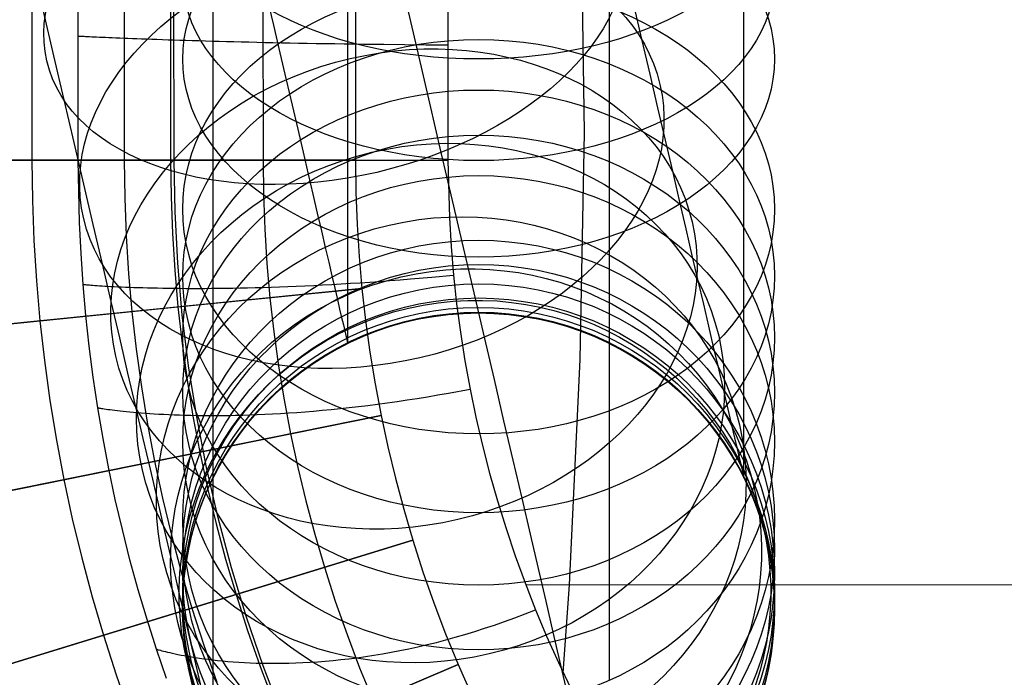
# Model space of a CAD drawing. Extents: x -310 to 431, y -269 to 264.
# Tile 4 of 64: x -275 to -222, y -192 to -156. Entities that reach past the tile are written whole.
import ezdxf

# ---------------------------------------------------------------- set-up
doc = ezdxf.new("R2010")
doc.units = 0
doc.layers.add('PREDEFINITO', color=7, linetype='CONTINUOUS')

msp = doc.modelspace()

# ---------------------------------------------------------------- linework, layer by layer
at = {"layer": 'PREDEFINITO'}
for p, q in [((-274.513, -25.973, 440), (-274.448, -163.721, 440)), ((-271.948, -163.72, 440.43), (-272.013, -25.969, 440.43)), ((-269.513, -25.969, 393), (-269.448, -163.719, 393)), ((-267.013, -25.967, 440), (-266.948, -163.718, 440)), ((-267.013, -25.967, 430), (-266.948, -163.718, 430)), ((-267.013, -25.967, 435), (-266.948, -163.718, 435)), ((-262.013, -25.963, 430), (-261.948, -163.715, 430)), ((-257.013, -25.959, 430), (-256.948, -163.713, 430)), ((-257.013, -25.959, 393), (-256.948, -163.713, 393)), ((-257.013, -25.959, 411.5), (-256.948, -163.713, 411.5)), ((-252.032, -25.952, 461.287), (-251.951, -163.709, 460.765)), ((-252.032, -25.952, 461.287), (-251.951, -163.709, 460.765)), ((-244.569, -162.217, 461.291), (-246.446, -38.998, 462.216)), ((-266.751, -163.714, 455.001), (-266.793, -137.797, 455.023)), ((-261.755, -154.835, 544.664), (-261.389, -156.405, 546.486)), ((-243.218, -157.304, 679.834), (-243.218, -154.539, 681.681)), ((-257.368, -157.014, 641.294), (-257.368, -155.461, 643.169)), ((-254.231, -155.127, 505.888), (-253.581, -157.911, 507.799)), ((-241.937, -155.217, 532.553), (-241.48, -157.176, 534.55)), ((-235.942, -157.372, 651.86), (-235.942, -155.469, 653.75)), ((-273.837, -155.655, 517.628), (-273.272, -158.077, 519.408)), ((-264.644, -158.2, 670.127), (-264.644, -155.714, 672.028)), ((-261.389, -156.405, 546.486), (-261.036, -157.915, 548.359)), ((-271.96, -156.997, 440.43), (-271.955, -156.997, 441.018)), ((-271.955, -156.997, 441.018), (-271.939, -156.998, 441.597)), ((-271.939, -156.998, 441.597), (-271.913, -156.999, 442.168)), ((-271.913, -156.999, 442.168), (-271.877, -157.001, 442.73)), ((-271.877, -157.001, 442.73), (-271.83, -157.004, 443.284)), ((-271.83, -157.004, 443.284), (-271.772, -157.007, 443.83)), ((-271.772, -157.007, 443.83), (-271.705, -157.01, 444.367)), ((-271.705, -157.01, 444.367), (-271.627, -157.014, 444.895)), ((-271.627, -157.014, 444.895), (-271.539, -157.019, 445.415)), ((-271.539, -157.019, 445.415), (-271.441, -157.024, 445.926)), ((-271.441, -157.024, 445.926), (-271.332, -157.029, 446.429)), ((-271.332, -157.029, 446.429), (-271.214, -157.035, 446.923)), ((-271.214, -157.035, 446.923), (-271.085, -157.041, 447.409)), ((-271.085, -157.041, 447.409), (-270.947, -157.047, 447.886)), ((-270.947, -157.047, 447.886), (-270.798, -157.054, 448.354)), ((-270.798, -157.054, 448.354), (-270.639, -157.061, 448.814)), ((-270.639, -157.061, 448.814), (-270.471, -157.068, 449.266)), ((-257.368, -158.506, 639.37), (-257.368, -157.014, 641.294)), ((-270.471, -157.068, 449.266), (-270.292, -157.076, 449.709)), ((-270.292, -157.076, 449.709), (-270.104, -157.084, 450.143)), ((-270.104, -157.084, 450.143), (-269.905, -157.093, 450.569)), ((-269.905, -157.093, 450.569), (-269.697, -157.101, 450.986)), ((-269.697, -157.101, 450.986), (-269.479, -157.11, 451.395)), ((-269.479, -157.11, 451.395), (-269.252, -157.119, 451.795)), ((-269.252, -157.119, 451.795), (-269.014, -157.128, 452.187)), ((-269.014, -157.128, 452.187), (-268.768, -157.138, 452.57)), ((-268.768, -157.138, 452.57), (-268.511, -157.147, 452.945)), ((-268.511, -157.147, 452.945), (-268.245, -157.157, 453.311)), ((-268.245, -157.157, 453.311), (-267.969, -157.167, 453.668)), ((-267.969, -157.167, 453.668), (-267.684, -157.177, 454.017)), ((-267.684, -157.177, 454.017), (-267.389, -157.187, 454.358)), ((-267.389, -157.187, 454.358), (-267.085, -157.197, 454.689)), ((-267.085, -157.197, 454.689), (-266.771, -157.208, 455.012)), ((-266.771, -157.208, 455.012), (-266.448, -157.218, 455.327)), ((-266.448, -157.218, 455.327), (-266.115, -157.228, 455.633)), ((-266.115, -157.228, 455.633), (-265.774, -157.239, 455.931)), ((-265.774, -157.239, 455.931), (-265.423, -157.249, 456.22)), ((-265.423, -157.249, 456.22), (-265.062, -157.26, 456.5)), ((-265.062, -157.26, 456.5), (-264.693, -157.27, 456.772)), ((-264.693, -157.27, 456.772), (-264.314, -157.28, 457.035)), ((-264.314, -157.28, 457.035), (-263.926, -157.291, 457.29)), ((-263.926, -157.291, 457.29), (-263.529, -157.301, 457.536)), ((-263.529, -157.301, 457.536), (-263.123, -157.311, 457.773)), ((-263.123, -157.311, 457.773), (-262.708, -157.321, 458.002)), ((-262.708, -157.321, 458.002), (-262.284, -157.331, 458.222)), ((-262.284, -157.331, 458.222), (-261.851, -157.341, 458.434)), ((-261.851, -157.341, 458.434), (-261.409, -157.35, 458.637)), ((-261.409, -157.35, 458.637), (-260.958, -157.36, 458.832)), ((-260.958, -157.36, 458.832), (-260.499, -157.369, 459.018)), ((-260.499, -157.369, 459.018), (-260.03, -157.378, 459.195)), ((-260.03, -157.378, 459.195), (-259.553, -157.387, 459.364)), ((-259.553, -157.387, 459.364), (-259.066, -157.395, 459.524)), ((-259.066, -157.395, 459.524), (-258.572, -157.403, 459.676)), ((-258.572, -157.403, 459.676), (-258.068, -157.411, 459.819)), ((-258.068, -157.411, 459.819), (-257.556, -157.419, 459.953)), ((-257.556, -157.419, 459.953), (-257.035, -157.426, 460.079)), ((-257.035, -157.426, 460.079), (-256.506, -157.433, 460.196)), ((-256.506, -157.433, 460.196), (-255.968, -157.44, 460.305)), ((-255.968, -157.44, 460.305), (-255.421, -157.447, 460.405)), ((-255.421, -157.447, 460.405), (-254.303, -157.458, 460.579)), ((-254.303, -157.458, 460.579), (-253.151, -157.468, 460.719)), ((-253.151, -157.468, 460.719), (-251.965, -157.476, 460.824)), ((-243.218, -160.041, 677.877), (-243.218, -157.304, 679.834)), ((-241.48, -157.176, 534.55), (-241.04, -159.061, 536.601)), ((-235.942, -159.213, 649.909), (-235.942, -157.372, 651.86)), ((-273.272, -158.077, 519.408), (-272.72, -160.443, 521.267)), ((-261.036, -157.915, 548.359), (-260.698, -159.365, 550.28)), ((-253.581, -157.911, 507.799), (-252.946, -160.635, 509.801)), ((-264.644, -160.623, 668.146), (-264.644, -158.2, 670.127)), ((-257.368, -159.935, 637.399), (-257.368, -158.506, 639.37)), ((-241.04, -159.061, 536.601), (-240.615, -160.88, 538.713)), ((-260.698, -159.365, 550.28), (-260.379, -160.735, 552.221)), ((-235.942, -160.989, 647.899), (-235.942, -159.213, 649.909)), ((-257.368, -161.3, 635.382), (-257.368, -159.935, 637.399)), ((-243.218, -162.713, 675.833), (-243.218, -160.041, 677.877)), ((-272.72, -160.443, 521.267), (-272.18, -162.758, 523.209)), ((-264.644, -162.981, 666.089), (-264.644, -160.623, 668.146)), ((-260.379, -160.735, 552.221), (-260.073, -162.042, 554.206)), ((-252.946, -160.635, 509.801), (-252.325, -163.296, 511.891)), ((-257.368, -162.583, 633.35), (-257.368, -161.3, 635.382)), ((-240.615, -160.88, 538.713), (-240.207, -162.632, 540.884)), ((-235.942, -162.691, 645.844), (-235.942, -160.989, 647.899)), ((-260.073, -162.042, 554.206), (-259.783, -163.285, 556.232)), ((-244.801, -174.496, 461.065), (-244.569, -162.217, 461.291)), ((-272.18, -162.758, 523.209), (-271.654, -165.01, 525.227)), ((-257.368, -163.801, 631.279), (-257.368, -162.583, 633.35)), ((-243.218, -165.318, 673.704), (-243.218, -162.713, 675.833)), ((-240.207, -162.632, 540.884), (-239.814, -164.314, 543.113)), ((-235.942, -164.326, 643.735), (-235.942, -162.691, 645.844)), ((-264.644, -165.279, 663.949), (-264.644, -162.981, 666.089)), ((-259.783, -163.285, 556.232), (-259.508, -164.464, 558.297)), ((-252.325, -163.296, 511.891), (-251.717, -165.9, 514.076)), ((-256.948, -163.713, 393), (-281.948, -163.725, 393)), ((-281.948, -163.725, 440), (-266.948, -163.718, 440)), ((-274.448, -163.721, 440), (-274.42, -165.894, 440)), ((-271.948, -163.72, 440.43), (-271.942, -163.72, 441.017)), ((-271.867, -167.081, 440.43), (-271.948, -163.72, 440.43)), ((-271.942, -163.72, 441.017), (-271.927, -163.719, 441.595)), ((-271.927, -163.719, 441.595), (-271.9, -163.719, 442.166)), ((-271.9, -163.719, 442.166), (-271.864, -163.719, 442.727)), ((-271.864, -163.719, 442.727), (-271.817, -163.719, 443.281)), ((-271.817, -163.719, 443.281), (-271.759, -163.719, 443.825)), ((-271.759, -163.719, 443.825), (-271.692, -163.719, 444.362)), ((-271.692, -163.719, 444.362), (-271.614, -163.719, 444.89)), ((-271.614, -163.719, 444.89), (-271.525, -163.719, 445.409)), ((-271.525, -163.719, 445.409), (-271.427, -163.719, 445.92)), ((-271.427, -163.719, 445.92), (-271.318, -163.719, 446.422)), ((-271.318, -163.719, 446.422), (-271.2, -163.719, 446.916)), ((-271.2, -163.719, 446.916), (-271.071, -163.718, 447.401)), ((-271.071, -163.718, 447.401), (-270.932, -163.718, 447.878)), ((-270.932, -163.718, 447.878), (-270.783, -163.718, 448.347)), ((-270.783, -163.718, 448.347), (-270.624, -163.718, 448.806)), ((-270.624, -163.718, 448.806), (-270.455, -163.718, 449.258)), ((-270.455, -163.718, 449.258), (-270.276, -163.718, 449.701)), ((-270.276, -163.718, 449.701), (-270.087, -163.717, 450.135)), ((-270.087, -163.717, 450.135), (-269.889, -163.717, 450.561)), ((-269.889, -163.717, 450.561), (-269.68, -163.717, 450.978)), ((-269.68, -163.717, 450.978), (-269.462, -163.717, 451.386)), ((-269.462, -163.717, 451.386), (-269.234, -163.716, 451.786)), ((-269.448, -163.719, 393), (-269.421, -165.767, 393)), ((-269.234, -163.716, 451.786), (-268.997, -163.716, 452.178)), ((-268.997, -163.716, 452.178), (-268.749, -163.716, 452.561)), ((-268.749, -163.716, 452.561), (-268.493, -163.716, 452.935)), ((-268.493, -163.716, 452.935), (-268.226, -163.716, 453.301)), ((-268.226, -163.716, 453.301), (-267.95, -163.715, 453.658)), ((-267.95, -163.715, 453.658), (-267.664, -163.715, 454.007)), ((-267.664, -163.715, 454.007), (-267.369, -163.715, 454.347)), ((-267.369, -163.715, 454.347), (-267.065, -163.715, 454.679)), ((-267.065, -163.715, 454.679), (-266.751, -163.714, 455.001)), ((-266.948, -163.718, 430), (-256.948, -163.713, 430)), ((-266.948, -163.718, 440), (-266.948, -163.718, 430)), ((-266.948, -163.718, 440), (-266.922, -165.704, 440)), ((-266.948, -163.718, 430), (-266.922, -165.704, 430)), ((-266.948, -163.718, 435), (-266.922, -165.704, 435)), ((-266.751, -163.714, 455.001), (-266.428, -163.714, 455.316)), ((-266.702, -166.506, 455.008), (-266.751, -163.714, 455.001)), ((-266.428, -163.714, 455.316), (-266.095, -163.714, 455.621)), ((-266.095, -163.714, 455.621), (-265.753, -163.714, 455.918)), ((-265.753, -163.714, 455.918), (-265.402, -163.713, 456.207)), ((-265.402, -163.713, 456.207), (-265.041, -163.713, 456.487)), ((-265.041, -163.713, 456.487), (-264.672, -163.713, 456.758)), ((-264.672, -163.713, 456.758), (-264.293, -163.713, 457.02)), ((-264.293, -163.713, 457.02), (-263.905, -163.712, 457.274)), ((-263.905, -163.712, 457.274), (-263.508, -163.712, 457.52)), ((-263.508, -163.712, 457.52), (-263.102, -163.712, 457.756)), ((-263.102, -163.712, 457.756), (-262.687, -163.712, 457.984)), ((-262.687, -163.712, 457.984), (-262.263, -163.712, 458.204)), ((-262.263, -163.712, 458.204), (-261.829, -163.711, 458.414)), ((-261.948, -163.715, 430), (-261.924, -165.577, 430)), ((-261.829, -163.711, 458.414), (-261.388, -163.711, 458.616)), ((-261.388, -163.711, 458.616), (-260.937, -163.711, 458.81)), ((-260.937, -163.711, 458.81), (-260.477, -163.711, 458.994)), ((-260.477, -163.711, 458.994), (-260.009, -163.711, 459.17)), ((-260.009, -163.711, 459.17), (-259.531, -163.711, 459.338)), ((-259.531, -163.711, 459.338), (-259.045, -163.71, 459.496)), ((-259.045, -163.71, 459.496), (-258.551, -163.71, 459.646)), ((-258.551, -163.71, 459.646), (-258.048, -163.71, 459.787)), ((-258.048, -163.71, 459.787), (-257.536, -163.71, 459.92)), ((-257.536, -163.71, 459.92), (-257.015, -163.71, 460.044)), ((-257.368, -164.952, 629.17), (-257.368, -163.801, 631.279)), ((-257.015, -163.71, 460.044), (-256.486, -163.71, 460.159)), ((-256.948, -163.713, 430), (-256.948, -163.713, 393)), ((-256.948, -163.713, 430), (-256.925, -165.45, 430)), ((-256.948, -163.713, 393), (-256.925, -165.45, 393)), ((-256.948, -163.713, 411.5), (-256.925, -165.45, 411.5)), ((-256.486, -163.71, 460.159), (-255.949, -163.71, 460.265)), ((-255.949, -163.71, 460.265), (-255.403, -163.71, 460.363)), ((-255.403, -163.71, 460.363), (-254.848, -163.709, 460.452)), ((-254.848, -163.709, 460.452), (-254.285, -163.709, 460.532)), ((-254.285, -163.709, 460.532), (-253.135, -163.709, 460.666)), ((-253.135, -163.709, 460.666), (-251.951, -163.709, 460.765)), ((-251.951, -163.709, 460.765), (-251.859, -166.825, 460.739)), ((-251.951, -163.709, 460.765), (-251.859, -166.825, 460.739)), ((-259.508, -164.464, 558.297), (-259.254, -165.554, 560.356)), ((-239.814, -164.314, 543.113), (-239.443, -165.904, 545.365)), ((-235.942, -165.893, 641.574), (-235.942, -164.326, 643.735)), ((-271.654, -165.01, 525.227), (-271.144, -167.199, 527.318)), ((-257.368, -166.035, 627.025), (-257.368, -164.952, 629.17)), ((-264.644, -167.506, 661.735), (-264.644, -165.279, 663.949)), ((-261.924, -165.577, 430), (-261.853, -167.438, 430)), ((-259.254, -165.554, 560.356), (-259.015, -166.579, 562.448)), ((-256.925, -165.45, 430), (-256.86, -167.187, 430)), ((-256.925, -165.45, 393), (-256.86, -167.187, 393)), ((-256.925, -165.45, 411.5), (-256.86, -167.187, 411.5)), ((-243.218, -167.852, 671.492), (-243.218, -165.318, 673.704)), ((-274.42, -165.894, 440), (-274.338, -168.065, 440)), ((-269.421, -165.767, 393), (-269.344, -167.814, 393)), ((-266.922, -165.704, 440), (-266.847, -167.689, 440)), ((-266.922, -165.704, 430), (-266.847, -167.689, 430)), ((-266.922, -165.704, 435), (-266.847, -167.689, 435)), ((-257.368, -167.03, 624.893), (-257.368, -166.035, 627.025)), ((-251.717, -165.9, 514.076), (-251.126, -168.436, 516.347)), ((-239.443, -165.904, 545.365), (-239.089, -167.421, 547.67)), ((-235.942, -167.39, 639.363), (-235.942, -165.893, 641.574)), ((-266.555, -169.293, 455.015), (-266.702, -166.506, 455.008)), ((-259.015, -166.579, 562.448), (-258.791, -167.538, 564.572)), ((-271.789, -168.76, 440.43), (-271.867, -167.081, 440.43)), ((-257.368, -167.957, 622.731), (-257.368, -167.03, 624.893)), ((-251.859, -166.825, 460.739), (-251.772, -168.381, 460.727)), ((-251.859, -166.825, 460.739), (-251.772, -168.381, 460.727)), ((-271.144, -167.199, 527.318), (-270.649, -169.32, 529.481)), ((-266.847, -167.689, 440), (-266.723, -169.672, 440)), ((-266.847, -167.689, 430), (-266.723, -169.672, 430)), ((-266.847, -167.689, 435), (-266.723, -169.672, 435)), ((-264.644, -169.661, 659.451), (-264.644, -167.506, 661.735)), ((-261.853, -167.438, 430), (-261.737, -169.297, 430)), ((-258.791, -167.538, 564.572), (-258.583, -168.43, 566.726)), ((-256.86, -167.187, 430), (-256.751, -168.922, 430)), ((-256.86, -167.187, 393), (-256.751, -168.922, 393)), ((-256.86, -167.187, 411.5), (-256.751, -168.922, 411.5)), ((-239.089, -167.421, 547.67), (-238.752, -168.866, 550.023)), ((-235.942, -168.796, 637.136), (-235.942, -167.39, 639.363)), ((-274.338, -168.065, 440), (-274.201, -170.235, 440)), ((-269.344, -167.814, 393), (-269.216, -169.86, 393)), ((-257.368, -168.817, 620.542), (-257.368, -167.957, 622.731)), ((-243.218, -170.323, 669.192), (-243.218, -167.852, 671.492)), ((-271.678, -170.437, 440.43), (-271.789, -168.76, 440.43)), ((-258.583, -168.43, 566.726), (-258.396, -169.232, 568.847)), ((-251.772, -168.381, 460.727), (-251.648, -169.934, 460.717)), ((-251.772, -168.381, 460.727), (-251.648, -169.934, 460.717)), ((-251.126, -168.436, 516.347), (-250.551, -170.899, 518.702)), ((-266.312, -172.074, 455.024), (-266.555, -169.293, 455.015)), ((-261.737, -169.297, 430), (-261.574, -171.153, 430)), ((-258.396, -169.232, 568.847), (-258.224, -169.969, 570.991)), ((-257.368, -169.609, 618.326), (-257.368, -168.817, 620.542)), ((-256.751, -168.922, 430), (-256.599, -170.655, 430)), ((-256.751, -168.922, 393), (-256.599, -170.655, 393)), ((-256.751, -168.922, 411.5), (-256.599, -170.655, 411.5)), ((-238.752, -168.866, 550.023), (-238.433, -170.235, 552.422)), ((-235.942, -170.13, 634.865), (-235.942, -168.796, 637.136)), ((-270.649, -169.32, 529.481), (-270.172, -171.362, 531.703)), ((-266.723, -169.672, 440), (-266.549, -171.652, 440)), ((-266.723, -169.672, 430), (-266.549, -171.652, 430)), ((-266.723, -169.672, 435), (-266.549, -171.652, 435)), ((-264.644, -171.741, 657.099), (-264.644, -169.661, 659.451)), ((-257.369, -170.312, 616.151), (-257.368, -169.609, 618.326)), ((-274.201, -170.235, 440), (-274.012, -172.4, 440)), ((-269.216, -169.86, 393), (-269.037, -171.901, 393)), ((-258.224, -169.969, 570.991), (-258.067, -170.641, 573.158)), ((-257.727, -170.408, 459.762), (-257.216, -170.377, 459.893)), ((-257.369, -170.948, 613.955), (-257.369, -170.312, 616.151)), ((-257.216, -170.377, 459.893), (-256.696, -170.344, 460.015)), ((-256.696, -170.344, 460.015), (-256.168, -170.308, 460.128)), ((-256.168, -170.308, 460.128), (-255.632, -170.27, 460.233)), ((-255.632, -170.27, 460.233), (-255.087, -170.23, 460.328)), ((-255.087, -170.23, 460.328), (-254.534, -170.187, 460.415)), ((-254.534, -170.187, 460.415), (-253.973, -170.142, 460.493)), ((-253.973, -170.142, 460.493), (-252.827, -170.043, 460.623)), ((-252.827, -170.043, 460.623), (-251.648, -169.934, 460.717)), ((-251.648, -169.934, 460.717), (-251.482, -171.482, 460.708)), ((-251.648, -169.934, 460.717), (-251.482, -171.482, 460.708)), ((-243.218, -172.717, 666.813), (-243.218, -170.323, 669.192)), ((-238.433, -170.235, 552.422), (-238.137, -171.502, 554.815)), ((-235.942, -171.392, 632.553), (-235.942, -170.13, 634.865)), ((-256.599, -170.655, 393), (-281.474, -173.148, 393)), ((-271.53, -172.111, 440.43), (-271.678, -170.437, 440.43)), ((-271.678, -170.437, 440.43), (-271.673, -170.438, 441.017)), ((-271.673, -170.438, 441.017), (-271.657, -170.439, 441.595)), ((-271.657, -170.439, 441.595), (-271.631, -170.442, 442.165)), ((-271.631, -170.442, 442.165), (-271.593, -170.445, 442.727)), ((-271.593, -170.445, 442.727), (-271.546, -170.449, 443.28)), ((-271.546, -170.449, 443.28), (-271.488, -170.454, 443.825)), ((-271.488, -170.454, 443.825), (-271.419, -170.46, 444.361)), ((-271.419, -170.46, 444.361), (-271.34, -170.466, 444.889)), ((-271.34, -170.466, 444.889), (-271.251, -170.473, 445.408)), ((-271.251, -170.473, 445.408), (-271.152, -170.48, 445.919)), ((-271.152, -170.48, 445.919), (-271.042, -170.488, 446.421)), ((-271.042, -170.488, 446.421), (-270.922, -170.496, 446.915)), ((-270.922, -170.496, 446.915), (-270.792, -170.504, 447.401)), ((-270.792, -170.504, 447.401), (-270.652, -170.513, 447.877)), ((-270.652, -170.513, 447.877), (-270.501, -170.522, 448.346)), ((-270.501, -170.522, 448.346), (-270.341, -170.531, 448.805)), ((-270.341, -170.531, 448.805), (-270.171, -170.541, 449.257)), ((-270.171, -170.541, 449.257), (-269.99, -170.55, 449.699)), ((-269.99, -170.55, 449.699), (-269.8, -170.559, 450.134)), ((-269.8, -170.559, 450.134), (-269.6, -170.568, 450.559)), ((-269.6, -170.568, 450.559), (-269.39, -170.577, 450.976)), ((-269.39, -170.577, 450.976), (-269.17, -170.586, 451.385)), ((-269.17, -170.586, 451.385), (-268.941, -170.594, 451.785)), ((-268.941, -170.594, 451.785), (-268.701, -170.602, 452.176)), ((-268.701, -170.602, 452.176), (-268.452, -170.61, 452.559)), ((-268.452, -170.61, 452.559), (-268.194, -170.617, 452.933)), ((-268.194, -170.617, 452.933), (-267.926, -170.623, 453.298)), ((-267.926, -170.623, 453.298), (-267.648, -170.629, 453.655)), ((-267.648, -170.629, 453.655), (-267.361, -170.635, 454.004)), ((-267.361, -170.635, 454.004), (-267.064, -170.639, 454.343)), ((-267.064, -170.639, 454.343), (-266.758, -170.643, 454.675)), ((-266.758, -170.643, 454.675), (-266.443, -170.646, 454.997)), ((-266.549, -171.652, 430), (-256.599, -170.655, 430)), ((-266.443, -170.646, 454.997), (-266.118, -170.649, 455.311)), ((-266.118, -170.649, 455.311), (-265.784, -170.65, 455.616)), ((-265.784, -170.65, 455.616), (-265.441, -170.65, 455.912)), ((-265.441, -170.65, 455.912), (-265.088, -170.649, 456.2)), ((-265.088, -170.649, 456.2), (-264.727, -170.647, 456.479)), ((-264.727, -170.647, 456.479), (-264.356, -170.644, 456.75)), ((-264.356, -170.644, 456.75), (-263.976, -170.639, 457.012)), ((-263.976, -170.639, 457.012), (-263.587, -170.633, 457.265)), ((-263.587, -170.633, 457.265), (-263.189, -170.626, 457.509)), ((-263.189, -170.626, 457.509), (-262.782, -170.617, 457.745)), ((-262.782, -170.617, 457.745), (-262.366, -170.607, 457.972)), ((-262.366, -170.607, 457.972), (-261.942, -170.595, 458.191)), ((-261.942, -170.595, 458.191), (-261.508, -170.582, 458.4)), ((-261.508, -170.582, 458.4), (-261.066, -170.567, 458.601)), ((-261.066, -170.567, 458.601), (-260.615, -170.55, 458.793)), ((-260.615, -170.55, 458.793), (-260.155, -170.531, 458.977)), ((-260.155, -170.531, 458.977), (-259.686, -170.51, 459.151)), ((-259.686, -170.51, 459.151), (-259.209, -170.488, 459.317)), ((-259.209, -170.488, 459.317), (-258.724, -170.463, 459.474)), ((-258.724, -170.463, 459.474), (-258.229, -170.437, 459.623)), ((-258.229, -170.437, 459.623), (-257.727, -170.408, 459.762)), ((-258.067, -170.641, 573.158), (-257.926, -171.245, 575.344)), ((-256.599, -170.655, 430), (-256.404, -172.382, 430)), ((-256.599, -170.655, 393), (-256.404, -172.382, 393)), ((-256.599, -170.655, 411.5), (-256.404, -172.382, 411.5)), ((-256.599, -170.655, 430), (-256.599, -170.655, 393)), ((-250.551, -170.899, 518.702), (-249.993, -173.288, 521.137)), ((-270.172, -171.362, 531.703), (-269.712, -173.333, 533.991)), ((-261.574, -171.153, 430), (-261.365, -173.004, 430)), ((-257.926, -171.245, 575.344), (-257.804, -171.766, 577.474)), ((-257.369, -171.518, 611.741), (-257.369, -170.948, 613.955)), ((-235.942, -172.58, 630.203), (-235.942, -171.392, 632.553)), ((-281.474, -173.148, 440), (-266.549, -171.652, 440)), ((-269.037, -171.901, 393), (-268.807, -173.937, 393)), ((-266.549, -171.652, 440), (-266.326, -173.626, 440)), ((-266.549, -171.652, 430), (-266.326, -173.626, 430)), ((-266.549, -171.652, 435), (-266.326, -173.626, 435)), ((-266.549, -171.652, 440), (-266.549, -171.652, 430)), ((-264.644, -173.734, 654.693), (-264.644, -171.741, 657.099)), ((-257.804, -171.766, 577.474), (-257.697, -172.223, 579.618)), ((-257.369, -172.021, 609.511), (-257.369, -171.518, 611.741)), ((-251.482, -171.482, 460.708), (-251.275, -173.026, 460.702)), ((-251.482, -171.482, 460.708), (-251.275, -173.026, 460.702)), ((-238.137, -171.502, 554.815), (-237.859, -172.694, 557.248)), ((-274.012, -172.4, 440), (-273.768, -174.559, 440)), ((-271.346, -173.781, 440.43), (-271.53, -172.111, 440.43)), ((-265.972, -174.845, 455.033), (-266.312, -172.074, 455.024)), ((-257.697, -172.223, 579.618), (-257.605, -172.617, 581.776)), ((-257.369, -172.443, 607.344), (-257.369, -172.021, 609.511)), ((-257.369, -172.801, 605.166), (-257.369, -172.443, 607.344)), ((-256.404, -172.382, 430), (-256.167, -174.104, 430)), ((-256.404, -172.382, 393), (-256.167, -174.104, 393)), ((-256.404, -172.382, 411.5), (-256.167, -174.104, 411.5)), ((-261.365, -173.004, 430), (-261.111, -174.849, 430)), ((-257.605, -172.617, 581.776), (-257.529, -172.947, 583.944)), ((-257.529, -172.947, 583.944), (-257.469, -173.203, 586.036)), ((-257.369, -173.095, 602.978), (-257.369, -172.801, 605.166)), ((-251.275, -173.026, 460.702), (-251.03, -174.565, 460.696)), ((-251.275, -173.026, 460.702), (-251.03, -174.565, 460.696)), ((-243.218, -175.033, 664.358), (-243.218, -172.717, 666.813)), ((-237.859, -172.694, 557.248), (-237.599, -173.809, 559.719)), ((-235.942, -173.67, 627.866), (-235.942, -172.58, 630.203)), ((-269.712, -173.333, 533.991), (-269.269, -175.232, 536.344)), ((-257.469, -173.203, 586.036), (-257.423, -173.4, 588.135)), ((-257.423, -173.4, 588.135), (-257.391, -173.537, 590.238)), ((-257.391, -173.537, 590.238), (-257.373, -173.613, 592.343)), ((-257.369, -173.326, 600.783), (-257.369, -173.095, 602.978)), ((-257.369, -173.488, 598.649), (-257.369, -173.326, 600.783)), ((-257.369, -173.589, 596.511), (-257.369, -173.488, 598.649)), ((-249.993, -173.288, 521.137), (-249.457, -175.588, 523.64)), ((-271.128, -175.448, 440.43), (-271.346, -173.781, 440.43)), ((-268.807, -173.937, 393), (-268.527, -175.967, 393)), ((-266.326, -173.626, 440), (-266.055, -175.594, 440)), ((-266.326, -173.626, 430), (-266.055, -175.594, 430)), ((-266.326, -173.626, 435), (-266.055, -175.594, 435)), ((-264.644, -175.648, 652.224), (-264.644, -173.734, 654.693)), ((-257.373, -173.613, 592.343), (-257.369, -173.63, 594.404)), ((-257.369, -173.63, 594.404), (-257.369, -173.589, 596.511)), ((-256.167, -174.104, 430), (-255.886, -175.82, 430)), ((-256.167, -174.104, 393), (-255.886, -175.82, 393)), ((-256.167, -174.104, 411.5), (-255.886, -175.82, 411.5)), ((-237.599, -173.809, 559.719), (-237.356, -174.847, 562.225)), ((-235.942, -174.687, 625.496), (-235.942, -173.67, 627.866)), ((-273.768, -174.559, 440), (-273.471, -176.712, 440)), ((-251.03, -174.565, 460.696), (-250.75, -176.098, 460.692)), ((-251.03, -174.565, 460.696), (-250.75, -176.098, 460.692)), ((-245.375, -186.689, 460.798), (-244.801, -174.496, 461.065)), ((-265.536, -177.602, 455.044), (-265.972, -174.845, 455.033)), ((-261.111, -174.849, 430), (-260.81, -176.687, 430)), ((-243.218, -177.269, 661.829), (-243.218, -175.033, 664.358)), ((-237.356, -174.847, 562.225), (-237.139, -175.781, 564.693)), ((-235.942, -175.629, 623.095), (-235.942, -174.687, 625.496)), ((-270.878, -177.11, 440.43), (-271.128, -175.448, 440.43)), ((-269.269, -175.232, 536.344), (-268.844, -177.054, 538.759)), ((-266.055, -175.594, 440), (-265.735, -177.555, 440)), ((-266.055, -175.594, 430), (-265.735, -177.555, 430)), ((-266.055, -175.594, 435), (-265.735, -177.555, 435)), ((-264.644, -177.482, 649.694), (-264.644, -175.648, 652.224)), ((-249.457, -175.588, 523.64), (-248.939, -177.809, 526.218)), ((-235.942, -176.497, 620.667), (-235.942, -175.629, 623.095)), ((-268.527, -175.967, 393), (-268.197, -177.989, 393)), ((-255.886, -175.82, 430), (-255.563, -177.528, 430)), ((-255.886, -175.82, 393), (-255.563, -177.528, 393)), ((-255.886, -175.82, 411.5), (-255.563, -177.528, 411.5)), ((-251.916, -176.316, 460.603), (-250.75, -176.098, 460.692)), ((-250.75, -176.098, 460.692), (-250.435, -177.624, 460.688)), ((-250.75, -176.098, 460.692), (-250.435, -177.624, 460.688)), ((-237.139, -175.781, 564.693), (-236.938, -176.639, 567.189)), ((-273.471, -176.712, 440), (-273.121, -178.857, 440)), ((-260.81, -176.687, 430), (-260.464, -178.518, 430)), ((-255.233, -176.843, 460.121), (-254.699, -176.767, 460.223)), ((-254.699, -176.767, 460.223), (-254.158, -176.687, 460.317)), ((-254.158, -176.687, 460.317), (-253.609, -176.602, 460.402)), ((-253.609, -176.602, 460.402), (-253.053, -176.512, 460.478)), ((-253.053, -176.512, 460.478), (-252.488, -176.416, 460.545)), ((-252.488, -176.416, 460.545), (-251.916, -176.316, 460.603)), ((-236.938, -176.639, 567.189), (-236.756, -177.421, 569.712)), ((-235.942, -177.267, 618.282), (-235.942, -176.497, 620.667)), ((-270.597, -178.768, 440.43), (-270.878, -177.11, 440.43)), ((-270.878, -177.11, 440.43), (-270.873, -177.111, 441.018)), ((-270.873, -177.111, 441.018), (-270.856, -177.114, 441.598)), ((-270.856, -177.114, 441.598), (-270.829, -177.119, 442.169)), ((-270.829, -177.119, 442.169), (-270.79, -177.126, 442.732)), ((-270.79, -177.126, 442.732), (-270.741, -177.134, 443.286)), ((-270.741, -177.134, 443.286), (-270.682, -177.144, 443.832)), ((-270.682, -177.144, 443.832), (-270.611, -177.155, 444.369)), ((-270.611, -177.155, 444.369), (-270.53, -177.167, 444.898)), ((-270.53, -177.167, 444.898), (-270.438, -177.181, 445.418)), ((-270.438, -177.181, 445.418), (-270.336, -177.195, 445.93)), ((-270.336, -177.195, 445.93), (-270.223, -177.21, 446.433)), ((-270.223, -177.21, 446.433), (-270.1, -177.226, 446.928)), ((-270.1, -177.226, 446.928), (-269.967, -177.243, 447.414)), ((-269.967, -177.243, 447.414), (-269.823, -177.26, 447.892)), ((-269.823, -177.26, 447.892), (-269.669, -177.278, 448.361)), ((-269.669, -177.278, 448.361), (-269.505, -177.296, 448.821)), ((-269.505, -177.296, 448.821), (-269.331, -177.314, 449.273)), ((-268.844, -177.054, 538.759), (-268.442, -178.777, 541.201)), ((-259.671, -177.324, 458.8), (-259.211, -177.287, 458.982)), ((-259.211, -177.287, 458.982), (-258.742, -177.246, 459.155)), ((-258.742, -177.246, 459.155), (-258.265, -177.201, 459.32)), ((-258.265, -177.201, 459.32), (-257.78, -177.152, 459.475)), ((-257.78, -177.152, 459.475), (-257.287, -177.099, 459.622)), ((-257.287, -177.099, 459.622), (-256.785, -177.041, 459.76)), ((-256.785, -177.041, 459.76), (-256.276, -176.98, 459.889)), ((-256.276, -176.98, 459.889), (-255.758, -176.914, 460.009)), ((-255.758, -176.914, 460.009), (-255.233, -176.843, 460.121)), ((-243.218, -179.411, 659.243), (-243.218, -177.269, 661.829)), ((-235.943, -177.965, 615.875), (-235.942, -177.267, 618.282)), ((-255.563, -177.528, 393), (-280.069, -182.477, 393)), ((-269.331, -177.314, 449.273), (-269.146, -177.332, 449.716)), ((-269.146, -177.332, 449.716), (-268.952, -177.35, 450.151)), ((-268.952, -177.35, 450.151), (-268.748, -177.368, 450.577)), ((-268.748, -177.368, 450.577), (-268.534, -177.385, 450.994)), ((-268.534, -177.385, 450.994), (-268.309, -177.402, 451.403)), ((-268.309, -177.402, 451.403), (-268.076, -177.419, 451.803)), ((-268.076, -177.419, 451.803), (-267.832, -177.434, 452.195)), ((-267.832, -177.434, 452.195), (-267.579, -177.449, 452.578)), ((-267.579, -177.449, 452.578), (-267.316, -177.463, 452.952)), ((-267.316, -177.463, 452.952), (-267.043, -177.476, 453.317)), ((-267.043, -177.476, 453.317), (-266.761, -177.488, 453.674)), ((-266.761, -177.488, 453.674), (-266.47, -177.498, 454.022)), ((-266.47, -177.498, 454.022), (-266.169, -177.507, 454.362)), ((-266.169, -177.507, 454.362), (-265.859, -177.515, 454.693)), ((-265.859, -177.515, 454.693), (-265.539, -177.52, 455.015)), ((-265.735, -177.555, 440), (-265.366, -179.507, 440)), ((-265.735, -177.555, 430), (-265.366, -179.507, 430)), ((-265.735, -177.555, 435), (-265.366, -179.507, 435)), ((-265.539, -177.52, 455.015), (-265.211, -177.524, 455.329)), ((-265.004, -180.343, 455.056), (-265.536, -177.602, 455.044)), ((-265.366, -179.507, 430), (-255.563, -177.528, 430)), ((-265.211, -177.524, 455.329), (-264.873, -177.527, 455.633)), ((-264.873, -177.527, 455.633), (-264.526, -177.527, 455.929)), ((-264.644, -179.234, 647.107), (-264.644, -177.482, 649.694)), ((-264.526, -177.527, 455.929), (-264.17, -177.524, 456.217)), ((-264.17, -177.524, 456.217), (-263.805, -177.52, 456.495)), ((-263.805, -177.52, 456.495), (-263.431, -177.513, 456.765)), ((-263.431, -177.513, 456.765), (-263.048, -177.504, 457.026)), ((-263.048, -177.504, 457.026), (-262.656, -177.492, 457.279)), ((-262.656, -177.492, 457.279), (-262.256, -177.477, 457.522)), ((-262.256, -177.477, 457.522), (-261.846, -177.46, 457.757)), ((-261.846, -177.46, 457.757), (-261.429, -177.439, 457.983)), ((-261.429, -177.439, 457.983), (-261.002, -177.415, 458.201)), ((-261.002, -177.415, 458.201), (-260.567, -177.388, 458.409)), ((-260.567, -177.388, 458.409), (-260.123, -177.358, 458.609)), ((-260.123, -177.358, 458.609), (-259.671, -177.324, 458.8)), ((-255.563, -177.528, 430), (-255.198, -179.228, 430)), ((-255.563, -177.528, 393), (-255.198, -179.228, 393)), ((-255.563, -177.528, 411.5), (-255.198, -179.228, 411.5)), ((-255.563, -177.528, 430), (-255.563, -177.528, 393)), ((-250.435, -177.624, 460.688), (-250.082, -179.142, 460.685)), ((-250.435, -177.624, 460.688), (-250.082, -179.142, 460.685)), ((-248.939, -177.809, 526.218), (-248.44, -179.949, 528.869)), ((-236.756, -177.421, 569.712), (-236.592, -178.125, 572.258)), ((-268.197, -177.989, 393), (-267.816, -180.002, 393)), ((-236.592, -178.125, 572.258), (-236.45, -178.732, 574.74)), ((-235.943, -178.59, 613.448), (-235.943, -177.965, 615.875)), ((-273.121, -178.857, 440), (-272.717, -180.992, 440)), ((-270.282, -180.419, 440.43), (-270.597, -178.768, 440.43)), ((-268.442, -178.777, 541.201), (-268.058, -180.423, 543.699)), ((-260.464, -178.518, 430), (-260.073, -180.339, 430)), ((-236.45, -178.732, 574.74), (-236.326, -179.265, 577.239)), ((-235.943, -179.141, 611.004), (-235.943, -178.59, 613.448)), ((-264.644, -180.88, 644.499), (-264.644, -179.234, 647.107)), ((-255.198, -179.228, 430), (-254.79, -180.919, 430)), ((-255.198, -179.228, 393), (-254.79, -180.919, 393)), ((-255.198, -179.228, 411.5), (-254.79, -180.919, 411.5)), ((-250.082, -179.142, 460.685), (-249.694, -180.651, 460.683)), ((-250.082, -179.142, 460.685), (-249.694, -180.651, 460.683)), ((-243.218, -181.468, 656.589), (-243.218, -179.411, 659.243)), ((-236.326, -179.265, 577.239), (-236.219, -179.724, 579.753)), ((-235.943, -179.603, 608.628), (-235.943, -179.141, 611.004)), ((-280.069, -182.477, 440), (-265.366, -179.507, 440)), ((-265.366, -179.507, 440), (-264.948, -181.45, 440)), ((-265.366, -179.507, 430), (-264.948, -181.45, 430)), ((-265.366, -179.507, 435), (-264.948, -181.45, 435)), ((-265.366, -179.507, 440), (-265.366, -179.507, 430)), ((-248.44, -179.949, 528.869), (-247.96, -182.003, 531.592)), ((-236.219, -179.724, 579.753), (-236.129, -180.108, 582.28)), ((-235.943, -179.996, 606.241), (-235.943, -179.603, 608.628)), ((-269.935, -182.064, 440.43), (-270.282, -180.419, 440.43)), ((-268.058, -180.423, 543.699), (-267.693, -181.989, 546.251)), ((-267.816, -180.002, 393), (-267.386, -182.006, 393)), ((-264.377, -183.063, 455.069), (-265.004, -180.343, 455.056)), ((-260.073, -180.339, 430), (-259.636, -182.151, 430)), ((-236.129, -180.108, 582.28), (-236.059, -180.407, 584.718)), ((-236.059, -180.407, 584.718), (-236.006, -180.636, 587.164)), ((-235.943, -180.318, 603.843), (-235.943, -179.996, 606.241)), ((-235.943, -180.571, 601.437), (-235.943, -180.318, 603.843)), ((-272.717, -180.992, 440), (-272.26, -183.117, 440)), ((-264.644, -182.442, 641.841), (-264.644, -180.88, 644.499)), ((-254.79, -180.919, 430), (-254.341, -182.599, 430)), ((-254.79, -180.919, 393), (-254.341, -182.599, 393)), ((-254.79, -180.919, 411.5), (-254.341, -182.599, 411.5)), ((-249.694, -180.651, 460.683), (-249.269, -182.15, 460.682)), ((-249.694, -180.651, 460.683), (-249.269, -182.15, 460.682)), ((-236.006, -180.636, 587.164), (-235.968, -180.795, 589.616)), ((-235.968, -180.795, 589.616), (-235.947, -180.885, 592.073)), ((-235.947, -180.885, 592.073), (-235.943, -180.905, 594.444)), ((-235.943, -180.749, 599.097), (-235.943, -180.571, 601.437)), ((-235.943, -180.86, 596.752), (-235.943, -180.749, 599.097)), ((-235.943, -180.905, 594.444), (-235.943, -180.86, 596.752)), ((-264.948, -181.45, 440), (-264.482, -183.382, 440)), ((-264.948, -181.45, 430), (-264.482, -183.382, 430)), ((-264.948, -181.45, 435), (-264.482, -183.382, 435)), ((-243.218, -183.44, 653.869), (-243.218, -181.468, 656.589)), ((-269.555, -183.702, 440.43), (-269.935, -182.064, 440.43)), ((-267.693, -181.989, 546.251), (-267.346, -183.474, 548.854)), ((-267.386, -182.006, 393), (-266.905, -183.998, 393)), ((-247.96, -182.003, 531.592), (-247.507, -183.946, 534.346)), ((-264.644, -183.919, 639.135), (-264.644, -182.442, 641.841)), ((-259.636, -182.151, 430), (-259.155, -183.951, 430)), ((-254.341, -182.599, 430), (-253.85, -184.268, 430)), ((-254.341, -182.599, 393), (-253.85, -184.268, 393)), ((-254.341, -182.599, 411.5), (-253.85, -184.268, 411.5)), ((-249.269, -182.15, 460.682), (-248.808, -183.639, 460.681)), ((-249.269, -182.15, 460.682), (-248.808, -183.639, 460.681)), ((-272.26, -183.117, 440), (-271.751, -185.23, 440)), ((-263.656, -185.76, 455.083), (-264.377, -183.063, 455.069)), ((-267.346, -183.474, 548.854), (-267.025, -184.849, 551.45)), ((-264.482, -183.382, 440), (-263.969, -185.302, 440)), ((-264.482, -183.382, 430), (-263.969, -185.302, 430)), ((-264.482, -183.382, 435), (-263.969, -185.302, 435)), ((-248.808, -183.639, 460.681), (-248.311, -185.116, 460.681)), ((-248.808, -183.639, 460.681), (-248.311, -185.116, 460.681)), ((-243.218, -185.323, 651.088), (-243.218, -183.44, 653.869)), ((-269.143, -185.331, 440.43), (-269.555, -183.702, 440.43)), ((-266.905, -183.998, 393), (-266.376, -185.978, 393)), ((-264.644, -185.31, 636.383), (-264.644, -183.919, 639.135)), ((-259.155, -183.951, 430), (-258.629, -185.738, 430)), ((-247.507, -183.946, 534.346), (-247.074, -185.802, 537.163)), ((-253.85, -184.268, 393), (-277.744, -191.621, 393)), ((-263.408, -187.209, 430), (-253.85, -184.268, 430)), ((-253.85, -184.268, 430), (-253.301, -185.975, 430)), ((-253.85, -184.268, 393), (-253.301, -185.975, 393)), ((-253.85, -184.268, 411.5), (-253.301, -185.975, 411.5)), ((-253.85, -184.268, 430), (-253.85, -184.268, 393)), ((-271.751, -185.23, 440), (-271.19, -187.33, 440)), ((-267.025, -184.849, 551.45), (-266.724, -186.142, 554.09)), ((-248.311, -185.116, 460.681), (-247.779, -186.581, 460.681)), ((-248.311, -185.116, 460.681), (-247.779, -186.581, 460.681)), ((-268.699, -186.952, 440.43), (-269.143, -185.331, 440.43)), ((-264.644, -186.586, 633.647), (-264.644, -185.31, 636.383)), ((-263.969, -185.302, 440), (-263.408, -187.209, 440)), ((-263.969, -185.302, 430), (-263.408, -187.209, 430)), ((-263.969, -185.302, 435), (-263.408, -187.209, 435)), ((-262.841, -188.43, 455.098), (-263.656, -185.76, 455.083)), ((-258.629, -185.738, 430), (-258.04, -187.568, 430)), ((-247.074, -185.802, 537.163), (-246.661, -187.57, 540.042)), ((-243.218, -187.093, 648.285), (-243.218, -185.323, 651.088)), ((-266.724, -186.142, 554.09), (-266.441, -187.352, 556.771)), ((-266.376, -185.978, 393), (-265.797, -187.944, 393)), ((-253.301, -185.975, 430), (-252.708, -187.667, 430)), ((-253.301, -185.975, 393), (-252.708, -187.667, 393)), ((-253.301, -185.975, 411.5), (-252.708, -187.667, 411.5)), ((-264.644, -187.776, 630.873), (-264.644, -186.586, 633.647)), ((-247.779, -186.581, 460.681), (-247.213, -188.033, 460.681)), ((-247.779, -186.581, 460.681), (-247.213, -188.033, 460.681)), ((-247.748, -186.664, 460.68), (-57.079, -186.853, 469.513)), ((-245.715, -191.453, 460.682), (-245.375, -186.689, 460.798)), ((-277.744, -191.621, 440), (-263.408, -187.209, 440)), ((-271.19, -187.33, 440), (-270.576, -189.415, 440)), ((-268.222, -188.564, 440.429), (-268.699, -186.952, 440.43)), ((-266.441, -187.352, 556.771), (-266.178, -188.479, 559.491)), ((-263.408, -187.209, 440), (-262.78, -189.16, 440)), ((-263.408, -187.209, 430), (-262.78, -189.16, 430)), ((-263.408, -187.209, 435), (-262.78, -189.16, 435)), ((-263.408, -187.209, 440), (-263.408, -187.209, 430)), ((-243.218, -188.772, 645.427), (-243.218, -187.093, 648.285)), ((-265.797, -187.944, 393), (-265.15, -189.957, 393)), ((-264.644, -188.88, 628.063), (-264.644, -187.776, 630.873)), ((-258.04, -187.568, 430), (-257.405, -189.381, 430)), ((-252.708, -187.667, 430), (-252.072, -189.344, 430)), ((-252.708, -187.667, 393), (-252.072, -189.344, 393)), ((-252.708, -187.667, 411.5), (-252.072, -189.344, 411.5)), ((-246.661, -187.57, 540.042), (-246.27, -189.246, 542.979)), ((-266.178, -188.479, 559.491), (-265.942, -189.492, 562.17)), ((-261.934, -191.07, 455.114), (-262.841, -188.43, 455.098)), ((-248.882, -188.668, 460.545), (-248.331, -188.467, 460.599)), ((-248.331, -188.467, 460.599), (-247.775, -188.256, 460.644)), ((-247.775, -188.256, 460.644), (-247.213, -188.033, 460.681)), ((-247.213, -188.033, 460.681), (-246.612, -189.47, 460.681)), ((-247.213, -188.033, 460.681), (-246.612, -189.47, 460.681)), ((-267.715, -190.165, 440.429), (-268.222, -188.564, 440.429)), ((-264.644, -189.896, 625.22), (-264.644, -188.88, 628.063)), ((-249.967, -189.039, 460.41), (-249.427, -188.859, 460.482)), ((-249.427, -188.859, 460.482), (-248.882, -188.668, 460.545)), ((-243.218, -190.36, 642.518), (-243.218, -188.772, 645.427)), ((-270.576, -189.415, 440), (-269.889, -191.55, 440)), ((-265.942, -189.492, 562.17), (-265.725, -190.424, 564.88)), ((-262.78, -189.16, 440), (-262.102, -191.095, 440)), ((-262.78, -189.16, 430), (-262.102, -191.095, 430)), ((-262.78, -189.16, 435), (-262.102, -191.095, 435)), ((-257.405, -189.381, 430), (-256.723, -191.178, 430)), ((-252.072, -189.344, 430), (-251.392, -191.004, 430)), ((-252.072, -189.344, 393), (-251.392, -191.004, 393)), ((-252.072, -189.344, 411.5), (-251.392, -191.004, 411.5)), ((-252.066, -189.664, 460.032), (-251.55, -189.522, 460.14)), ((-251.55, -189.522, 460.14), (-251.028, -189.37, 460.239)), ((-251.028, -189.37, 460.239), (-250.501, -189.21, 460.329)), ((-250.501, -189.21, 460.329), (-249.967, -189.039, 460.41)), ((-246.612, -189.47, 460.681), (-245.978, -190.891, 460.681)), ((-246.612, -189.47, 460.681), (-245.978, -190.891, 460.681)), ((-246.27, -189.246, 542.979), (-245.908, -190.797, 545.91)), ((-265.15, -189.957, 393), (-264.45, -191.952, 393)), ((-264.644, -190.797, 622.428), (-264.644, -189.896, 625.22)), ((-254.066, -190.144, 459.511), (-253.575, -190.037, 459.655)), ((-253.575, -190.037, 459.655), (-253.079, -189.921, 459.79)), ((-253.079, -189.921, 459.79), (-252.576, -189.797, 459.915)), ((-252.576, -189.797, 459.915), (-252.066, -189.664, 460.032)), ((-267.175, -191.757, 440.429), (-267.715, -190.165, 440.429)), ((-267.715, -190.165, 440.429), (-267.708, -190.167, 441.024)), ((-267.708, -190.167, 441.024), (-267.69, -190.173, 441.61)), ((-267.69, -190.173, 441.61), (-267.659, -190.182, 442.187)), ((-267.659, -190.182, 442.187), (-267.617, -190.195, 442.756)), ((-267.617, -190.195, 442.756), (-267.562, -190.21, 443.315)), ((-267.562, -190.21, 443.315), (-267.496, -190.229, 443.866)), ((-267.496, -190.229, 443.866), (-267.417, -190.25, 444.408)), ((-267.417, -190.25, 444.408), (-267.328, -190.273, 444.941)), ((-267.328, -190.273, 444.941), (-267.226, -190.299, 445.466)), ((-267.226, -190.299, 445.466), (-267.113, -190.326, 445.981)), ((-267.113, -190.326, 445.981), (-266.989, -190.355, 446.488)), ((-266.989, -190.355, 446.488), (-266.854, -190.385, 446.986)), ((-266.854, -190.385, 446.986), (-266.708, -190.417, 447.475)), ((-266.708, -190.417, 447.475), (-266.551, -190.449, 447.956)), ((-266.551, -190.449, 447.956), (-266.383, -190.483, 448.427)), ((-266.383, -190.483, 448.427), (-266.204, -190.516, 448.89)), ((-266.204, -190.516, 448.89), (-266.015, -190.55, 449.344)), ((-266.015, -190.55, 449.344), (-265.815, -190.584, 449.789)), ((-265.815, -190.584, 449.789), (-265.605, -190.618, 450.226)), ((-265.725, -190.424, 564.88), (-265.527, -191.272, 567.619)), ((-256.862, -190.628, 458.463), (-256.413, -190.565, 458.66)), ((-256.413, -190.565, 458.66), (-255.958, -190.495, 458.848)), ((-255.958, -190.495, 458.848), (-255.495, -190.419, 459.027)), ((-255.495, -190.419, 459.027), (-255.026, -190.335, 459.198)), ((-255.026, -190.335, 459.198), (-254.549, -190.243, 459.359)), ((-254.549, -190.243, 459.359), (-254.066, -190.144, 459.511)), ((-243.218, -191.854, 639.56), (-243.218, -190.36, 642.518)), ((-251.392, -191.004, 393), (-274.408, -200.766, 393)), ((-265.605, -190.618, 450.226), (-265.384, -190.651, 450.653)), ((-265.384, -190.651, 450.653), (-265.154, -190.683, 451.072)), ((-265.154, -190.683, 451.072), (-264.913, -190.714, 451.482)), ((-264.913, -190.714, 451.482), (-264.663, -190.745, 451.883)), ((-264.663, -190.745, 451.883), (-264.402, -190.773, 452.275)), ((-264.643, -191.614, 619.611), (-264.644, -190.797, 622.428)), ((-264.402, -190.773, 452.275), (-264.132, -190.801, 452.658)), ((-264.132, -190.801, 452.658), (-263.852, -190.826, 453.032)), ((-263.852, -190.826, 453.032), (-263.563, -190.849, 453.398)), ((-263.563, -190.849, 453.398), (-263.264, -190.869, 453.755)), ((-263.264, -190.869, 453.755), (-262.957, -190.888, 454.103)), ((-262.957, -190.888, 454.103), (-262.639, -190.903, 454.442)), ((-262.639, -190.903, 454.442), (-262.313, -190.915, 454.772)), ((-262.313, -190.915, 454.772), (-261.978, -190.924, 455.093)), ((-262.102, -191.095, 440), (-261.375, -193.012, 440)), ((-262.102, -191.095, 430), (-261.375, -193.012, 430)), ((-262.102, -191.095, 435), (-261.375, -193.012, 435)), ((-261.978, -190.924, 455.093), (-261.635, -190.929, 455.406)), ((-260.935, -193.677, 455.131), (-261.934, -191.07, 455.114)), ((-261.635, -190.929, 455.406), (-261.282, -190.93, 455.709)), ((-261.282, -190.93, 455.709), (-260.921, -190.928, 456.004)), ((-260.921, -190.928, 456.004), (-260.551, -190.921, 456.29)), ((-260.599, -194.909, 430), (-251.392, -191.004, 430)), ((-260.551, -190.921, 456.29), (-260.173, -190.909, 456.567)), ((-260.173, -190.909, 456.567), (-259.787, -190.893, 456.835)), ((-259.787, -190.893, 456.835), (-259.393, -190.872, 457.094)), ((-259.393, -190.872, 457.094), (-258.99, -190.846, 457.345)), ((-258.99, -190.846, 457.345), (-258.58, -190.814, 457.586)), ((-258.58, -190.814, 457.586), (-258.162, -190.776, 457.819)), ((-258.162, -190.776, 457.819), (-257.736, -190.733, 458.042)), ((-257.736, -190.733, 458.042), (-257.303, -190.683, 458.257)), ((-257.303, -190.683, 458.257), (-256.862, -190.628, 458.463)), ((-251.392, -191.004, 430), (-250.642, -192.71, 430)), ((-251.392, -191.004, 393), (-250.642, -192.71, 393)), ((-251.392, -191.004, 411.5), (-250.642, -192.71, 411.5)), ((-251.392, -191.004, 430), (-251.392, -191.004, 393)), ((-245.978, -190.891, 460.681), (-245.309, -192.297, 460.682)), ((-245.978, -190.891, 460.681), (-245.309, -192.297, 460.682)), ((-245.908, -190.797, 545.91), (-245.568, -192.257, 548.89)), ((-269.889, -191.55, 440), (-269.148, -193.666, 440)), ((-265.527, -191.272, 567.619), (-265.348, -192.037, 570.384)), ((-264.643, -192.346, 616.77), (-264.643, -191.614, 619.611)), ((-256.723, -191.178, 430), (-255.995, -192.957, 430))]:
    msp.add_line(p, q, dxfattribs=at)
at = {"layer": 'PREDEFINITO', "extrusion": (1.48687e-13, 0.822689, 0.568492)}
msp.add_circle((250.293, 634.368, 257.068), 16, dxfattribs=at)
at = {"layer": 'PREDEFINITO', "extrusion": (0.178247, -0.763916, 0.620209)}
msp.add_circle((-286.461, 354.061, 397.248), 16, dxfattribs=at)
at = {"layer": 'PREDEFINITO', "extrusion": (2.13163e-14, 0.784343, 0.620327)}
msp.add_circle((250.293, 616.67, 291.614), 16, dxfattribs=at)
at = {"layer": 'PREDEFINITO', "extrusion": (8.0123e-11, 0.742745, 0.669574)}
msp.add_circle((250.293, 596.787, 324.942), 16, dxfattribs=at)
at = {"layer": 'PREDEFINITO', "extrusion": (0.15863, -0.679843, 0.715996)}
msp.add_circle((-286.461, 299.236, 451.285), 16, dxfattribs=at)
at = {"layer": 'PREDEFINITO', "extrusion": (1.10799e-10, 0.650141, 0.759814)}
msp.add_circle((250.293, 550.623, 387.617), 16, dxfattribs=at)
at = {"layer": 'PREDEFINITO', "extrusion": (0.136256, -0.583954, 0.80027)}
msp.add_circle((-286.461, 237.595, 497.913), 16, dxfattribs=at)
at = {"layer": 'PREDEFINITO', "extrusion": (7.10543e-15, 0.599923, 0.800058)}
msp.add_circle((250.293, 524.737, 416.442), 16, dxfattribs=at)
at = {"layer": 'PREDEFINITO', "extrusion": (1.15713e-11, 0.547207, 0.836997)}
msp.add_circle((250.293, 497.044, 443.549), 16, dxfattribs=at)
at = {"layer": 'PREDEFINITO', "extrusion": (0.111681, -0.478633, 0.870883)}
msp.add_circle((-286.461, 170.687, 535.947), 16, dxfattribs=at)
at = {"layer": 'PREDEFINITO', "extrusion": (4.16334e-15, 0.492965, 0.870049)}
msp.add_circle((250.293, 468.063, 468.496), 16, dxfattribs=at)
at = {"layer": 'PREDEFINITO', "extrusion": (-8.0233e-09, 0.436739, 0.899588)}
msp.add_circle((250.293, 437.56, 491.551), 16, dxfattribs=at)
at = {"layer": 'PREDEFINITO', "extrusion": (0.085574, -0.366745, 0.926377)}
msp.add_circle((-286.461, 100.328, 564.645), 16, dxfattribs=at)
at = {"layer": 'PREDEFINITO', "extrusion": (0.05866, -0.251399, 0.966104)}
msp.add_circle((-286.461, 28.452, 583.764), 16, dxfattribs=at)
at = {"layer": 'PREDEFINITO', "extrusion": (-4.32616e-08, 0.321746, 0.946826)}
msp.add_circle((250.293, 373.885, 530.876), 16, dxfattribs=at)
at = {"layer": 'PREDEFINITO', "extrusion": (0.031646, -0.135622, 0.990255)}
msp.add_circle((-286.461, -43.092, 593.56), 16, dxfattribs=at)
at = {"layer": 'PREDEFINITO', "extrusion": (-2.22045e-15, 0.263965, 0.964532)}
msp.add_circle((250.293, 341.298, 547.055), 16, dxfattribs=at)
at = {"layer": 'PREDEFINITO', "extrusion": (0.005072, -0.022192, 0.999741)}
msp.add_circle((-285.884, -113.961, 594.737), 16, dxfattribs=at)
at = {"layer": 'PREDEFINITO', "extrusion": (-2.49551e-08, 0.205214, 0.978717)}
msp.add_circle((250.293, 307.791, 561.237), 16, dxfattribs=at)
at = {"layer": 'PREDEFINITO', "extrusion": (2.498e-16, 0.147779, 0.98902)}
msp.add_circle((250.293, 274.685, 572.985), 16, dxfattribs=at)
at = {"layer": 'PREDEFINITO', "extrusion": (4.00339e-05, 0.033364, 0.999443)}
msp.add_circle((250.067, 208.045, 590.377), 16, dxfattribs=at)
at = {"layer": 'PREDEFINITO', "extrusion": (-2.97746e-07, 0.089848, 0.995956)}
msp.add_circle((250.294, 240.953, 582.781), 16, dxfattribs=at)
at = {"layer": 'PREDEFINITO', "extrusion": (-1.96371e-15, 0.019443, 0.999811)}
msp.add_circle((250.293, 199.512, 591.969), 16, dxfattribs=at)
at = {"layer": 'PREDEFINITO', "extrusion": (0.001944, -0.008332, 0.999963)}
msp.add_circle((-251.447, -183.033, 594.294), 16, dxfattribs=at)
at = {"layer": 'PREDEFINITO', "extrusion": (1.12029e-06, 0.005525, 0.999985)}
msp.add_circle((-250.294, -191.262, 593.436), 16, dxfattribs=at)

doc.saveas('drawing.dxf')
